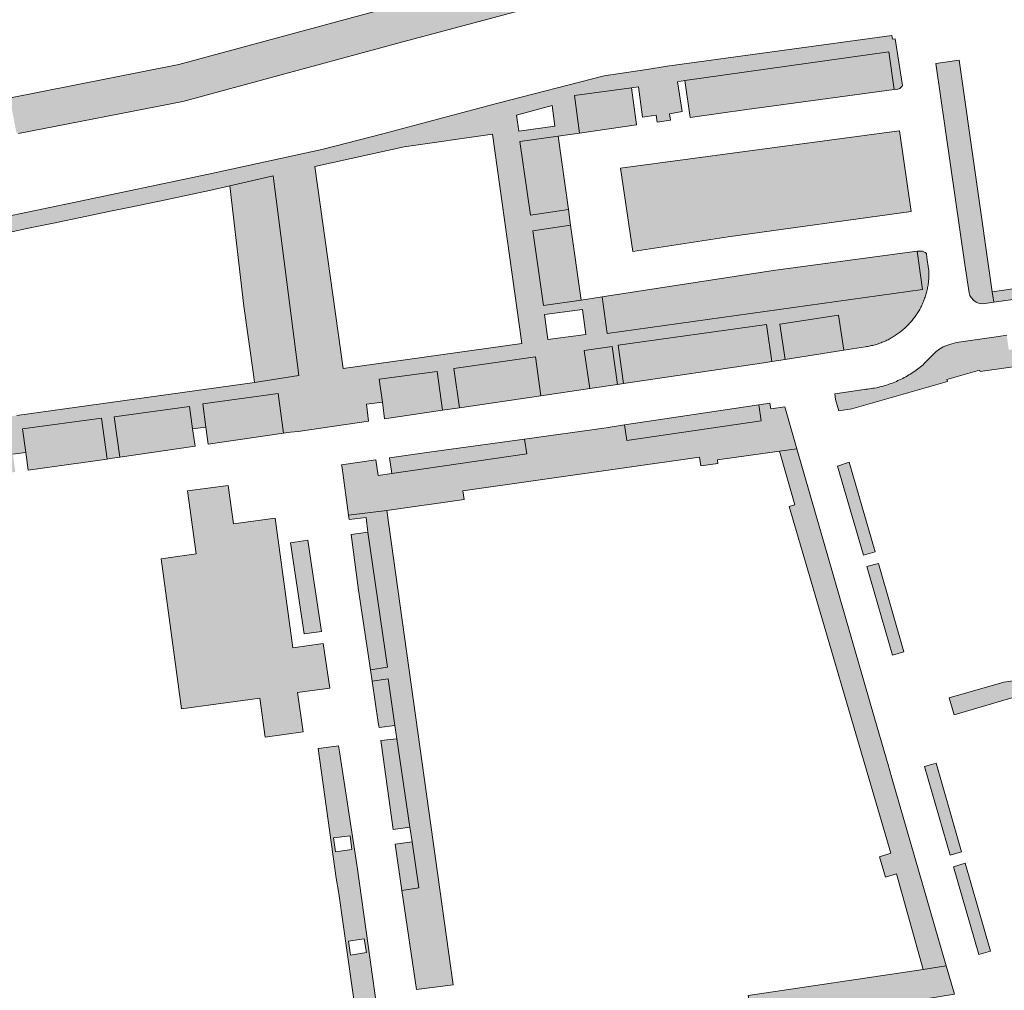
# Model space of a CAD drawing. Extents: x 97094 to 109644, y 463509 to 471969.
# Tile 119 of 256: x 103354 to 103486, y 468235 to 468366. Entities that reach past the tile are written whole.
import ezdxf

# ---------------------------------------------------------------- set-up
doc = ezdxf.new("R2010")
doc.units = 0
doc.layers.add('109 Onkruidbestrijding elementen', color=6, linetype='Continuous', lineweight=20, true_color=0xff00ff)

msp = doc.modelspace()

# ---------------------------------------------------------------- hatches: boundary and pattern name
at = {"layer": '109 Onkruidbestrijding elementen', "true_color": 0xff00ff}
for points in [[(103351.84, 468355.21), (103351.85, 468355.21), (103351.86, 468355.2), (103351.87, 468355.2), (103351.88, 468355.2), (103351.88, 468355.2), (103351.89, 468355.2), (103351.9, 468355.19), (103351.91, 468355.19), (103351.92, 468355.19), (103351.93, 468355.18), (103351.94, 468355.18), (103351.95, 468355.18), (103351.96, 468355.17), (103351.96, 468355.17), (103351.97, 468355.17), (103351.98, 468355.16), (103351.99, 468355.16), (103352, 468355.16), (103352.01, 468355.15), (103352.02, 468355.15), (103352.02, 468355.14), (103352.03, 468355.14), (103352.04, 468355.13), (103352.05, 468355.13), (103352.06, 468355.12), (103352.06, 468355.12), (103352.07, 468355.11), (103352.08, 468355.11), (103352.09, 468355.1), (103352.09, 468355.09), (103352.1, 468355.09), (103352.11, 468355.08), (103352.12, 468355.08), (103352.12, 468355.07), (103352.13, 468355.06), (103352.14, 468355.06), (103352.14, 468355.05), (103352.15, 468355.04), (103352.16, 468355.04), (103352.16, 468355.03), (103352.17, 468355.02), (103352.18, 468355.02), (103352.18, 468355.01), (103352.19, 468355), (103352.19, 468354.99), (103352.2, 468354.99), (103352.21, 468354.98), (103352.21, 468354.97), (103352.22, 468354.96), (103352.22, 468354.96), (103352.23, 468354.95), (103352.23, 468354.94), (103352.24, 468354.93), (103352.24, 468354.92), (103352.25, 468354.91), (103352.25, 468354.91), (103352.25, 468354.9), (103352.26, 468354.89), (103352.26, 468354.88), (103352.27, 468354.87), (103352.27, 468354.86), (103352.27, 468354.85), (103352.28, 468354.85), (103352.28, 468354.84), (103352.28, 468354.83), (103352.29, 468354.82), (103352.29, 468354.81), (103352.29, 468354.8), (103352.29, 468354.79), (103352.3, 468354.78), (103352.3, 468354.77), (103352.3, 468354.76), (103352.3, 468354.76), (103353.06, 468350.77), (103353.07, 468350.74), (103353.07, 468350.72), (103353.09, 468350.7), (103353.1, 468350.67), (103353.11, 468350.65), (103353.13, 468350.63), (103353.15, 468350.61), (103353.16, 468350.59), (103353.18, 468350.57), (103353.21, 468350.56), (103353.23, 468350.54), (103353.25, 468350.53), (103353.28, 468350.52), (103353.3, 468350.52), (103353.33, 468350.51), (103353.36, 468350.51), (103375.5, 468354.8), (103404.62, 468362.69), (103435.38, 468370.97), (103434.15, 468375.13), (103434.18, 468375.5), (103434.23, 468375.67), (103434.29, 468375.8), (103433.89, 468375.69), (103401.64, 468367), (103374.97, 468359.78), (103351.84, 468355.21)], [(103443.75, 468352.67), (103451.41, 468353.75), (103471.23, 468356.42), (103470.52, 468361.47), (103443.06, 468357.61), (103443.75, 468352.67)], [(103484.61, 468327.8), (103484.41, 468329.2), (103479.97, 468360.39), (103476.83, 468359.94), (103480.74, 468332.89), (103481.29, 468329.06), (103481.41, 468328.71), (103481.57, 468328.44), (103481.93, 468328.03), (103482.24, 468327.82), (103482.55, 468327.69), (103482.82, 468327.61), (103483.15, 468327.6), (103484.61, 468327.8)], [(103428.87, 468350.56), (103436.52, 468351.65), (103435.85, 468356.63), (103428.19, 468355.61), (103428.87, 468350.56)], [(103426.01, 468350.16), (103420.85, 468349.41), (103422.27, 468339.53), (103427.38, 468340.27), (103426.01, 468350.16)], [(103471.93, 468350.87), (103471.89, 468350.86), (103434.4, 468345.83), (103436.03, 468334.62), (103448.88, 468336.59), (103473.49, 468340.03), (103471.93, 468350.87)], [(103391.1, 468317.93), (103387.65, 468344.8), (103381.79, 468343.45), (103383.71, 468327.29), (103384.99, 468318.09), (103385.13, 468317.01), (103391.1, 468317.93)], [(103484.41, 468329.2), (103484.61, 468327.8), (103499.18, 468329.85), (103512.86, 468331.79), (103512.75, 468332.59), (103519.71, 468333.55), (103519.82, 468332.78), (103539.21, 468335.54), (103542.31, 468335.98), (103556.14, 468337.94), (103559.63, 468338.43), (103559.52, 468339.21), (103565.08, 468339.97), (103565.18, 468339.21), (103590.85, 468342.81), (103590.75, 468343.56), (103591.46, 468343.66), (103591.36, 468344.41), (103587.26, 468343.81), (103581.02, 468342.92), (103571.37, 468341.55), (103571.4, 468341.32), (103565.31, 468340.46), (103565.27, 468340.74), (103559.19, 468339.9), (103559.2, 468339.85), (103550.06, 468338.53), (103550.05, 468338.62), (103549.99, 468339.1), (103544.41, 468338.34), (103539.1, 468337.61), (103533.86, 468336.9), (103528.37, 468336.15), (103528.44, 468335.61), (103528.46, 468335.47), (103519.4, 468334.21), (103519.39, 468334.35), (103512.55, 468333.39), (103512.57, 468333.25), (103506.14, 468332.32), (103484.41, 468329.2)], [(103427.68, 468338.16), (103422.57, 468337.41), (103424.04, 468327.34), (103429.08, 468328.08), (103427.68, 468338.16)], [(103474.31, 468334.65), (103454.93, 468332.05), (103431.9, 468328.51), (103432.59, 468323.6), (103475.02, 468329.52), (103474.31, 468334.65)], [(103434.8, 468316.87), (103453.67, 468319.65), (103454.74, 468319.82), (103454.05, 468324.79), (103434.09, 468322.02), (103434.8, 468316.87)], [(103464.46, 468321.34), (103463.72, 468326.08), (103455.81, 468324.86), (103456.54, 468320.09), (103464.46, 468321.34)], [(103485.27, 468323.19), (103479.62, 468322.39), (103478.64, 468322.12), (103477.79, 468321.79), (103477.36, 468321.55), (103476.88, 468321.18), (103476.07, 468320.36), (103475.75, 468320.04), (103475.45, 468319.72), (103475.27, 468319.56), (103475.1, 468319.4), (103474.92, 468319.25), (103474.74, 468319.1), (103474.55, 468318.95), (103474.36, 468318.81), (103474.17, 468318.67), (103473.98, 468318.53), (103473.79, 468318.4), (103473.59, 468318.27), (103473.39, 468318.14), (103473.19, 468318.02), (103472.99, 468317.9), (103472.78, 468317.78), (103472.58, 468317.67), (103472.37, 468317.56), (103472.16, 468317.45), (103471.95, 468317.35), (103471.73, 468317.25), (103471.52, 468317.15), (103471.3, 468317.06), (103471.08, 468316.97), (103470.86, 468316.89), (103470.64, 468316.81), (103470.41, 468316.73), (103470.19, 468316.66), (103469.96, 468316.59), (103469.74, 468316.53), (103469.51, 468316.46), (103469.28, 468316.41), (103469.05, 468316.35), (103468.82, 468316.3), (103468.59, 468316.26), (103468.36, 468316.22), (103468.12, 468316.18), (103467.89, 468316.15), (103467.66, 468316.12), (103467.42, 468316.09), (103467.19, 468316.07), (103463.23, 468315.48), (103463.34, 468314.7), (103463.78, 468313.21), (103465.53, 468313.46), (103478.39, 468317.16), (103478.32, 468317.4), (103482.72, 468318.67), (103482.78, 468318.47), (103494.53, 468320.12), (103494.2, 468322.45), (103486.65, 468321.38), (103486.36, 468323.35), (103485.27, 468323.19)], [(103430.26, 468316.2), (103434, 468316.75), (103433.25, 468321.84), (103429.51, 468321.29), (103430.26, 468316.2)], [(103423.67, 468315.22), (103422.93, 468320.46), (103411.95, 468318.9), (103412.7, 468313.61), (103423.67, 468315.22)], [(103410.41, 468313.27), (103409.7, 468318.5), (103401.92, 468317.44), (103402.34, 468314.35), (103402.64, 468312.12), (103410.41, 468313.27)], [(103389.04, 468310.17), (103388.31, 468315.53), (103378.16, 468314.14), (103378.59, 468310.99), (103378.91, 468308.69), (103389.04, 468310.17)], [(103456.48, 468313.71), (103454.62, 468313.44), (103454.5, 468314.22), (103453.02, 468314), (103453.33, 468311.84), (103435.24, 468309.22), (103434.94, 468311.29), (103432.44, 468310.91), (103421.47, 468309.4), (103421.76, 468307.39), (103403.62, 468304.76), (103401.76, 468304.49), (103401.46, 468306.58), (103396.83, 468305.91), (103396.94, 468305.53), (103397.78, 468299.16), (103402.96, 468299.78), (103413.34, 468301.27), (103413.15, 468302.45), (103445, 468306.96), (103445.22, 468305.8), (103447.47, 468306.09), (103447.46, 468306.6), (103455.78, 468307.76), (103458.1, 468308.09), (103456.48, 468313.71)], [(103376.81, 468310.76), (103376.4, 468313.79), (103366.23, 468312.38), (103366.99, 468306.95), (103377.14, 468308.43), (103376.81, 468310.76)], [(103434.94, 468311.29), (103435.24, 468309.22), (103453.33, 468311.84), (103453.02, 468314), (103434.94, 468311.29)], [(103354.34, 468307.59), (103354.66, 468305.21), (103365.31, 468306.7), (103364.55, 468312.21), (103353.9, 468310.75), (103354.34, 468307.59)], [(103403.62, 468304.76), (103421.76, 468307.39), (103421.47, 468309.4), (103408.63, 468307.62), (103403.32, 468306.85), (103403.62, 468304.76)], [(103475.12, 468238.04), (103478.22, 468238.52), (103470.87, 468263.94), (103470.4, 468265.55), (103468.62, 468271.73), (103459.09, 468304.69), (103458.87, 468305.44), (103458.1, 468308.09), (103455.78, 468307.76), (103457.84, 468300.55), (103457.07, 468300.3), (103470.78, 468253.67), (103469.24, 468253.21), (103470.07, 468250.47), (103471.53, 468250.89), (103475.12, 468238.04)], [(103468.65, 468294.22), (103465.16, 468306.27), (103463.61, 468305.73), (103467.1, 468293.77), (103468.65, 468294.22)], [(103394.38, 468281.87), (103390.29, 468281.31), (103387.91, 468298.74), (103382.32, 468297.98), (103381.61, 468303.16), (103376.13, 468302.43), (103377.28, 468293.95), (103372.57, 468293.3), (103375.33, 468273.08), (103384.54, 468274.34), (103385.83, 468274.52), (103386.55, 468269.29), (103391.66, 468269.99), (103390.94, 468275.3), (103395.26, 468275.89), (103394.38, 468281.87)], [(103404.95, 468248.68), (103404.95, 468248.66), (103406.93, 468235.33), (103411.85, 468235.98), (103402.96, 468299.78), (103397.78, 468299.16), (103397.85, 468298.57), (103400.15, 468298.86), (103400.4, 468296.87), (103403.04, 468278.69), (103400.73, 468278.35), (103400.96, 468276.83), (103403.1, 468277.15), (103404.03, 468270.84), (103404.29, 468269.08), (103406.05, 468257.16), (103406.34, 468255.21), (103407.25, 468249.02), (103404.95, 468248.68)], [(103392.31, 468295.79), (103389.99, 468295.44), (103391.83, 468283.17), (103394.13, 468283.52), (103392.95, 468291.54), (103392.31, 468295.79)], [(103398.12, 468296.54), (103399.11, 468289.07), (103400.73, 468278.35), (103403.04, 468278.69), (103400.4, 468296.87), (103398.12, 468296.54)], [(103467.55, 468292.23), (103470.98, 468280.32), (103472.52, 468280.78), (103469.09, 468292.67), (103467.55, 468292.23)], [(103496.36, 468278.15), (103485.99, 468276.68), (103478.6, 468274.59), (103479.29, 468272.31), (103487.35, 468274.69), (103487.19, 468275.23), (103498.41, 468276.83), (103499.54, 468276.98), (103501.92, 468277.33), (103501.66, 468278.9), (103496.36, 468278.15)], [(103400.96, 468276.83), (103401.79, 468271.26), (103401.9, 468270.59), (103404.03, 468270.84), (103403.1, 468277.15), (103400.96, 468276.83)], [(103406.05, 468257.16), (103404.29, 468269.08), (103402.14, 468268.83), (103402.23, 468268.21), (103403.81, 468256.86), (103406.05, 468257.16)], [(103476.87, 468265.77), (103475.32, 468265.33), (103478.75, 468253.4), (103480.29, 468253.86), (103476.87, 468265.77)], [(103406.34, 468255.21), (103404.08, 468254.91), (103404.95, 468248.68), (103407.25, 468249.02), (103406.34, 468255.21)], [(103480.75, 468252.32), (103479.2, 468251.86), (103482.62, 468240.03), (103484.17, 468240.48), (103480.75, 468252.32)], [(103457.4, 468232.09), (103459.16, 468231.78), (103466.71, 468232.83), (103475.2, 468234.03), (103479.32, 468234.71), (103478.22, 468238.52), (103475.12, 468238.04), (103451.55, 468234.54), (103452.16, 468231.34), (103457.4, 468232.09)]]:
    msp.add_hatch(color=6, dxfattribs=at).paths.add_polyline_path(points)
h = msp.add_hatch(color=6, dxfattribs=at)
h.paths.add_polyline_path([(103354.95, 468337.81), (103357.88, 468338.41), (103362.58, 468339.4), (103365.52, 468340.01), (103368.46, 468340.61), (103373.18, 468341.6), (103376.12, 468342.21), (103379.07, 468342.82), (103381.79, 468343.45), (103387.65, 468344.8), (103391.1, 468317.93), (103385.13, 468317.01), (103353.16, 468312.56), (103347.52, 468311.75), (103341.15, 468310.88), (103342.05, 468304.25), (103347.99, 468305.09), (103348.12, 468304.55), (103348.94, 468304.65), (103348.98, 468304.39), (103351.41, 468304.76), (103352.95, 468304.97), (103352.62, 468307.35), (103354.34, 468307.59), (103353.9, 468310.75), (103364.55, 468312.21), (103365.31, 468306.7), (103365.73, 468306.76), (103366.99, 468306.95), (103366.23, 468312.38), (103376.4, 468313.79), (103376.81, 468310.76), (103378.59, 468310.99), (103378.16, 468314.14), (103388.31, 468315.53), (103389.04, 468310.17), (103389.96, 468310.31), (103390.99, 468310.4), (103400.49, 468311.8), (103400.2, 468314.08), (103402.34, 468314.35), (103401.92, 468317.44), (103409.7, 468318.5), (103410.41, 468313.27), (103412.7, 468313.61), (103411.95, 468318.9), (103422.93, 468320.46), (103423.67, 468315.22), (103430.26, 468316.2), (103429.51, 468321.29), (103433.25, 468321.84), (103434, 468316.75), (103434.8, 468316.87), (103434.09, 468322.02), (103454.05, 468324.79), (103454.74, 468319.82), (103456.54, 468320.09), (103455.81, 468324.86), (103463.72, 468326.08), (103464.46, 468321.34), (103467.35, 468321.81), (103467.51, 468321.83), (103467.68, 468321.86), (103467.84, 468321.89), (103468.01, 468321.92), (103468.17, 468321.96), (103468.34, 468322), (103468.5, 468322.04), (103468.66, 468322.09), (103468.82, 468322.13), (103468.99, 468322.18), (103469.14, 468322.24), (103469.3, 468322.29), (103469.46, 468322.35), (103469.62, 468322.41), (103469.77, 468322.48), (103469.93, 468322.54), (103470.08, 468322.61), (103470.24, 468322.68), (103470.39, 468322.76), (103470.54, 468322.84), (103470.68, 468322.92), (103470.83, 468323), (103470.98, 468323.08), (103471.12, 468323.17), (103471.26, 468323.26), (103471.41, 468323.35), (103471.54, 468323.44), (103471.68, 468323.54), (103471.82, 468323.64), (103471.95, 468323.74), (103472.09, 468323.84), (103472.22, 468323.95), (103472.35, 468324.06), (103472.47, 468324.17), (103472.6, 468324.28), (103472.72, 468324.39), (103472.84, 468324.5), (103472.96, 468324.62), (103473.07, 468324.73), (103473.19, 468324.85), (103473.3, 468324.97), (103473.41, 468325.09), (103473.52, 468325.22), (103473.63, 468325.34), (103473.73, 468325.47), (103473.83, 468325.6), (103473.93, 468325.73), (103474.03, 468325.87), (103474.12, 468326), (103474.22, 468326.14), (103474.31, 468326.27), (103474.4, 468326.41), (103474.48, 468326.55), (103474.57, 468326.69), (103474.65, 468326.84), (103474.73, 468326.98), (103474.8, 468327.13), (103474.88, 468327.28), (103474.95, 468327.42), (103475.02, 468327.57), (103475.08, 468327.72), (103475.15, 468327.88), (103475.21, 468328.03), (103475.27, 468328.18), (103475.32, 468328.34), (103475.38, 468328.49), (103475.43, 468328.65), (103475.48, 468328.81), (103475.52, 468328.97), (103475.57, 468329.13), (103475.61, 468329.28), (103475.65, 468329.45), (103475.68, 468329.61), (103475.71, 468329.77), (103475.74, 468329.93), (103475.77, 468330.09), (103475.79, 468330.26), (103475.82, 468330.42), (103475.83, 468330.58), (103475.85, 468330.75), (103475.86, 468330.91), (103475.87, 468331.07), (103475.88, 468331.24), (103475.89, 468331.4), (103475.89, 468331.57), (103475.89, 468331.73), (103475.89, 468331.9), (103475.88, 468332.06), (103475.85, 468332.3), (103475.62, 468333.8), (103475.55, 468334.36), (103475.39, 468334.48), (103475.21, 468334.58), (103475.01, 468334.65), (103474.81, 468334.69), (103474.6, 468334.69), (103474.4, 468334.66), (103474.31, 468334.65), (103475.02, 468329.52), (103432.59, 468323.6), (103431.9, 468328.51), (103429.08, 468328.08), (103424.04, 468327.34), (103422.57, 468337.41), (103427.68, 468338.16), (103427.38, 468340.27), (103422.27, 468339.53), (103420.85, 468349.41), (103426.01, 468350.16), (103428.87, 468350.56), (103428.19, 468355.61), (103435.85, 468356.63), (103436.8, 468356.76), (103437.36, 468352.71), (103439.17, 468352.96), (103439.3, 468352.04), (103441.1, 468352.29), (103440.96, 468353.16), (103442.69, 468353.44), (103442.06, 468357.47), (103443.06, 468357.61), (103470.52, 468361.47), (103471.23, 468356.42), (103471.4, 468356.45), (103471.55, 468356.44), (103471.69, 468356.46), (103471.83, 468356.5), (103471.96, 468356.56), (103472.08, 468356.64), (103472.18, 468356.73), (103472.27, 468356.85), (103472.34, 468356.97), (103471.34, 468363.25), (103470.97, 468363.19), (103470.9, 468363.69), (103440.68, 468359.54), (103437.92, 468359.12), (103432.17, 468358.26), (103417.87, 468354.6), (103402.41, 468350.47), (103394.18, 468348.36), (103378.96, 468345.03), (103360.61, 468341.17), (103348.54, 468338.68), (103339.31, 468337.46), (103337.8, 468337.24), (103338.09, 468335.12), (103343.96, 468335.94), (103349.39, 468336.71), (103352.02, 468337.2), (103354.95, 468337.81)])
h.paths.add_polyline_path([(103393.24, 468346.08), (103405.26, 468348.72), (103417.16, 468350.4), (103421.13, 468322.26), (103397.08, 468318.87), (103393.24, 468346.08)])
h.paths.add_polyline_path([(103425.17, 468354.26), (103425.54, 468351.47), (103420.7, 468350.82), (103420.38, 468352.99), (103425.17, 468354.26)])
h.paths.add_polyline_path([(103424.16, 468326.16), (103429.28, 468326.84), (103429.73, 468323.46), (103424.61, 468322.78), (103424.16, 468326.16)])
h = msp.add_hatch(color=6, dxfattribs=at)
h.paths.add_polyline_path([(103407.61, 468172.22), (103409.78, 468172.59), (103406.59, 468197.67), (103406.15, 468201.12), (103405.27, 468208.05), (103401.9, 468230.67), (103398.97, 468251.84), (103396.57, 468267.3), (103396.44, 468268.12), (103394.11, 468267.81), (103393.72, 468267.76), (103396.14, 468250.33), (103396.43, 468248.52), (103396.47, 468248.25), (103399.98, 468223.5), (103403.55, 468198.94), (103403.99, 468195.93), (103407.16, 468172.15), (103407.61, 468172.22)])
h.paths.add_polyline_path([(103397.78, 468241.84), (103399.91, 468242.17), (103400.2, 468240.3), (103398.07, 468239.97), (103397.78, 468241.84)])
h.paths.add_polyline_path([(103405.64, 468186.31), (103407.7, 468186.66), (103408.05, 468184.61), (103405.99, 468184.27), (103405.64, 468186.31)])
h.paths.add_polyline_path([(103403.67, 468200.09), (103405.93, 468200.41), (103406.2, 468198.55), (103403.93, 468198.23), (103403.67, 468200.09)])
h.paths.add_polyline_path([(103399.78, 468227.77), (103401.88, 468228.09), (103402.15, 468226.35), (103400.04, 468226.03), (103399.78, 468227.77)])
h.paths.add_polyline_path([(103401.66, 468213.94), (103403.89, 468214.29), (103404.19, 468212.39), (103401.96, 468212.04), (103401.66, 468213.94)])
h.paths.add_polyline_path([(103395.78, 468255.74), (103397.99, 468256.02), (103398.23, 468254.16), (103396.02, 468253.88), (103395.78, 468255.74)])

# ---------------------------------------------------------------- linework, layer by layer
at = {"layer": '109 Onkruidbestrijding elementen', "color": 3, "true_color": 0x00ff00}
for points in [[(103353.36, 468350.51), (103375.5, 468354.8), (103404.62, 468362.69), (103435.38, 468370.97), (103434.15, 468375.13), (103434.18, 468375.5), (103434.23, 468375.67), (103434.29, 468375.8), (103433.89, 468375.69), (103401.64, 468367), (103374.97, 468359.78), (103351.84, 468355.21)], [(103352.62, 468307.35), (103354.34, 468307.59), (103353.9, 468310.75), (103364.55, 468312.21), (103365.31, 468306.7), (103365.73, 468306.76), (103366.99, 468306.95), (103366.23, 468312.38), (103376.4, 468313.79), (103376.81, 468310.76), (103378.59, 468310.99), (103378.16, 468314.14), (103388.31, 468315.53), (103389.04, 468310.17), (103389.96, 468310.31), (103390.99, 468310.4), (103400.49, 468311.8), (103400.2, 468314.08), (103402.34, 468314.35), (103401.92, 468317.44), (103409.7, 468318.5), (103410.41, 468313.27), (103412.7, 468313.61), (103411.95, 468318.9), (103422.93, 468320.46), (103423.67, 468315.22), (103430.26, 468316.2), (103429.51, 468321.29), (103433.25, 468321.84), (103434, 468316.75), (103434.8, 468316.87), (103434.09, 468322.02), (103454.05, 468324.79), (103454.74, 468319.82), (103456.54, 468320.09), (103455.81, 468324.86), (103463.72, 468326.08), (103464.46, 468321.34), (103467.35, 468321.81), (103467.51, 468321.83), (103467.68, 468321.86), (103467.84, 468321.89), (103468.01, 468321.92), (103468.17, 468321.96), (103468.34, 468322), (103468.5, 468322.04), (103468.66, 468322.09), (103468.82, 468322.13), (103468.99, 468322.18), (103469.14, 468322.24), (103469.3, 468322.29), (103469.46, 468322.35), (103469.62, 468322.41), (103469.77, 468322.48), (103469.93, 468322.54), (103470.08, 468322.61), (103470.24, 468322.68), (103470.39, 468322.76), (103470.54, 468322.84), (103470.68, 468322.92), (103470.83, 468323), (103470.98, 468323.08), (103471.12, 468323.17), (103471.26, 468323.26), (103471.41, 468323.35), (103471.54, 468323.44), (103471.68, 468323.54), (103471.82, 468323.64), (103471.95, 468323.74), (103472.09, 468323.84), (103472.22, 468323.95), (103472.35, 468324.06), (103472.47, 468324.17), (103472.6, 468324.28), (103472.72, 468324.39), (103472.84, 468324.5), (103472.96, 468324.62), (103473.07, 468324.73), (103473.19, 468324.85), (103473.3, 468324.97), (103473.41, 468325.09), (103473.52, 468325.22), (103473.63, 468325.34), (103473.73, 468325.47), (103473.83, 468325.6), (103473.93, 468325.73), (103474.03, 468325.87), (103474.12, 468326), (103474.22, 468326.14), (103474.31, 468326.27), (103474.4, 468326.41), (103474.48, 468326.55), (103474.57, 468326.69), (103474.65, 468326.84), (103474.73, 468326.98), (103474.8, 468327.13), (103474.88, 468327.28), (103474.95, 468327.42), (103475.02, 468327.57), (103475.08, 468327.72), (103475.15, 468327.88), (103475.21, 468328.03), (103475.27, 468328.18), (103475.32, 468328.34), (103475.38, 468328.49), (103475.43, 468328.65), (103475.48, 468328.81), (103475.52, 468328.97), (103475.57, 468329.13), (103475.61, 468329.28), (103475.65, 468329.45), (103475.68, 468329.61), (103475.71, 468329.77), (103475.74, 468329.93), (103475.77, 468330.09), (103475.79, 468330.26), (103475.82, 468330.42), (103475.83, 468330.58), (103475.85, 468330.75), (103475.86, 468330.91), (103475.87, 468331.07), (103475.88, 468331.24), (103475.89, 468331.4), (103475.89, 468331.57), (103475.89, 468331.73), (103475.89, 468331.9), (103475.88, 468332.06), (103475.85, 468332.3), (103475.62, 468333.8), (103475.55, 468334.36), (103475.39, 468334.48), (103475.21, 468334.58), (103475.01, 468334.65), (103474.81, 468334.69), (103474.6, 468334.69), (103474.4, 468334.66), (103474.31, 468334.65), (103475.02, 468329.52), (103432.59, 468323.6), (103431.9, 468328.51), (103429.08, 468328.08), (103424.04, 468327.34), (103422.57, 468337.41), (103427.68, 468338.16), (103427.38, 468340.27), (103422.27, 468339.53), (103420.85, 468349.41), (103426.01, 468350.16), (103428.87, 468350.56), (103428.19, 468355.61), (103435.85, 468356.63), (103436.8, 468356.76), (103437.36, 468352.71), (103439.17, 468352.96), (103439.3, 468352.04), (103441.1, 468352.29), (103440.96, 468353.16), (103442.69, 468353.44), (103442.06, 468357.47), (103443.06, 468357.61), (103470.52, 468361.47), (103471.23, 468356.42), (103471.4, 468356.45), (103471.55, 468356.44), (103471.69, 468356.46), (103471.83, 468356.5), (103471.96, 468356.56), (103472.08, 468356.64), (103472.18, 468356.73), (103472.27, 468356.85), (103472.34, 468356.97), (103471.34, 468363.25), (103470.97, 468363.19), (103470.9, 468363.69), (103440.68, 468359.54), (103437.92, 468359.12), (103432.17, 468358.26), (103417.87, 468354.6), (103402.41, 468350.47), (103394.18, 468348.36), (103378.96, 468345.03), (103360.61, 468341.17), (103348.54, 468338.68)], [(103352.02, 468337.2), (103354.95, 468337.81), (103354.95, 468337.81), (103357.88, 468338.41), (103362.58, 468339.4), (103365.52, 468340.01), (103368.46, 468340.61), (103373.18, 468341.6), (103376.12, 468342.21), (103379.07, 468342.82), (103381.79, 468343.45), (103387.65, 468344.8), (103391.1, 468317.93), (103385.13, 468317.01), (103353.16, 468312.56)], [(103506.14, 468332.32), (103484.41, 468329.2), (103484.41, 468329.2), (103484.61, 468327.8), (103499.18, 468329.85)], [(103486.36, 468323.35), (103485.27, 468323.19), (103485.27, 468323.19), (103479.62, 468322.39), (103478.64, 468322.12), (103477.79, 468321.79), (103477.36, 468321.55), (103476.88, 468321.18), (103476.07, 468320.36), (103475.75, 468320.04), (103475.45, 468319.72), (103475.27, 468319.56), (103475.1, 468319.4), (103474.92, 468319.25), (103474.74, 468319.1), (103474.55, 468318.95), (103474.36, 468318.81), (103474.17, 468318.67), (103473.98, 468318.53), (103473.79, 468318.4), (103473.59, 468318.27), (103473.39, 468318.14), (103473.19, 468318.02), (103472.99, 468317.9), (103472.78, 468317.78), (103472.58, 468317.67), (103472.37, 468317.56), (103472.16, 468317.45), (103471.95, 468317.35), (103471.73, 468317.25), (103471.52, 468317.15), (103471.3, 468317.06), (103471.08, 468316.97), (103470.86, 468316.89), (103470.64, 468316.81), (103470.41, 468316.73), (103470.19, 468316.66), (103469.96, 468316.59), (103469.74, 468316.53), (103469.51, 468316.46), (103469.28, 468316.41), (103469.05, 468316.35), (103468.82, 468316.3), (103468.59, 468316.26), (103468.36, 468316.22), (103468.12, 468316.18), (103467.89, 468316.15), (103467.66, 468316.12), (103467.42, 468316.09), (103467.19, 468316.07), (103463.23, 468315.48), (103463.34, 468314.7), (103463.78, 468313.21), (103465.53, 468313.46), (103478.39, 468317.16), (103478.32, 468317.4), (103482.72, 468318.67), (103482.78, 468318.47), (103494.53, 468320.12)]]:
    msp.add_lwpolyline(points, dxfattribs=at)
for points in [[(103443.75, 468352.67), (103451.41, 468353.75), (103471.23, 468356.42), (103470.52, 468361.47), (103443.06, 468357.61), (103443.75, 468352.67)], [(103484.61, 468327.8), (103484.41, 468329.2), (103479.97, 468360.39), (103476.83, 468359.94), (103480.74, 468332.89), (103481.29, 468329.06), (103481.41, 468328.71), (103481.57, 468328.44), (103481.93, 468328.03), (103482.24, 468327.82), (103482.55, 468327.69), (103482.82, 468327.61), (103483.15, 468327.6), (103484.61, 468327.8)], [(103428.87, 468350.56), (103436.52, 468351.65), (103435.85, 468356.63), (103428.19, 468355.61), (103428.87, 468350.56)], [(103425.17, 468354.26), (103425.54, 468351.47), (103420.7, 468350.82), (103420.38, 468352.99), (103425.17, 468354.26)], [(103393.24, 468346.08), (103405.26, 468348.72), (103417.16, 468350.4), (103421.13, 468322.26), (103397.08, 468318.87), (103393.24, 468346.08)], [(103426.01, 468350.16), (103420.85, 468349.41), (103422.27, 468339.53), (103427.38, 468340.27), (103426.01, 468350.16)], [(103471.93, 468350.87), (103471.89, 468350.86), (103434.4, 468345.83), (103436.03, 468334.62), (103448.88, 468336.59), (103473.49, 468340.03), (103471.93, 468350.87)], [(103391.1, 468317.93), (103387.65, 468344.8), (103381.79, 468343.45), (103383.71, 468327.29), (103384.99, 468318.09), (103385.13, 468317.01), (103391.1, 468317.93)], [(103427.68, 468338.16), (103422.57, 468337.41), (103424.04, 468327.34), (103429.08, 468328.08), (103427.68, 468338.16)], [(103474.31, 468334.65), (103454.93, 468332.05), (103431.9, 468328.51), (103432.59, 468323.6), (103475.02, 468329.52), (103474.31, 468334.65)], [(103424.16, 468326.16), (103429.28, 468326.84), (103429.73, 468323.46), (103424.61, 468322.78), (103424.16, 468326.16)], [(103434.8, 468316.87), (103453.67, 468319.65), (103454.74, 468319.82), (103454.05, 468324.79), (103434.09, 468322.02), (103434.8, 468316.87)], [(103464.46, 468321.34), (103463.72, 468326.08), (103455.81, 468324.86), (103456.54, 468320.09), (103464.46, 468321.34)], [(103430.26, 468316.2), (103434, 468316.75), (103433.25, 468321.84), (103429.51, 468321.29), (103430.26, 468316.2)], [(103423.67, 468315.22), (103422.93, 468320.46), (103411.95, 468318.9), (103412.7, 468313.61), (103423.67, 468315.22)], [(103410.41, 468313.27), (103409.7, 468318.5), (103401.92, 468317.44), (103402.34, 468314.35), (103402.64, 468312.12), (103410.41, 468313.27)], [(103389.04, 468310.17), (103388.31, 468315.53), (103378.16, 468314.14), (103378.59, 468310.99), (103378.91, 468308.69), (103389.04, 468310.17)], [(103456.48, 468313.71), (103454.62, 468313.44), (103454.5, 468314.22), (103453.02, 468314), (103453.33, 468311.84), (103435.24, 468309.22), (103434.94, 468311.29), (103432.44, 468310.91), (103421.47, 468309.4), (103421.76, 468307.39), (103403.62, 468304.76), (103401.76, 468304.49), (103401.46, 468306.58), (103396.83, 468305.91), (103396.94, 468305.53), (103397.78, 468299.16), (103402.96, 468299.78), (103413.34, 468301.27), (103413.15, 468302.45), (103445, 468306.96), (103445.22, 468305.8), (103447.47, 468306.09), (103447.46, 468306.6), (103455.78, 468307.76), (103458.1, 468308.09), (103456.48, 468313.71)], [(103376.81, 468310.76), (103376.4, 468313.79), (103366.23, 468312.38), (103366.99, 468306.95), (103377.14, 468308.43), (103376.81, 468310.76)], [(103434.94, 468311.29), (103435.24, 468309.22), (103453.33, 468311.84), (103453.02, 468314), (103434.94, 468311.29)], [(103354.34, 468307.59), (103354.66, 468305.21), (103365.31, 468306.7), (103364.55, 468312.21), (103353.9, 468310.75), (103354.34, 468307.59)], [(103403.62, 468304.76), (103421.76, 468307.39), (103421.47, 468309.4), (103408.63, 468307.62), (103403.32, 468306.85), (103403.62, 468304.76)], [(103475.12, 468238.04), (103478.22, 468238.52), (103470.87, 468263.94), (103470.4, 468265.55), (103468.62, 468271.73), (103459.09, 468304.69), (103458.87, 468305.44), (103458.1, 468308.09), (103455.78, 468307.76), (103457.84, 468300.55), (103457.07, 468300.3), (103470.78, 468253.67), (103469.24, 468253.21), (103470.07, 468250.47), (103471.53, 468250.89), (103475.12, 468238.04)], [(103468.65, 468294.22), (103465.16, 468306.27), (103463.61, 468305.73), (103467.1, 468293.77), (103468.65, 468294.22)], [(103394.38, 468281.87), (103390.29, 468281.31), (103387.91, 468298.74), (103382.32, 468297.98), (103381.61, 468303.16), (103376.13, 468302.43), (103377.28, 468293.95), (103372.57, 468293.3), (103375.33, 468273.08), (103384.54, 468274.34), (103385.83, 468274.52), (103386.55, 468269.29), (103391.66, 468269.99), (103390.94, 468275.3), (103395.26, 468275.89), (103394.38, 468281.87)], [(103404.95, 468248.68), (103404.95, 468248.66), (103406.93, 468235.33), (103411.85, 468235.98), (103402.96, 468299.78), (103397.78, 468299.16), (103397.85, 468298.57), (103400.15, 468298.86), (103400.4, 468296.87), (103403.04, 468278.69), (103400.73, 468278.35), (103400.96, 468276.83), (103403.1, 468277.15), (103404.03, 468270.84), (103404.29, 468269.08), (103406.05, 468257.16), (103406.34, 468255.21), (103407.25, 468249.02), (103404.95, 468248.68)], [(103392.31, 468295.79), (103389.99, 468295.44), (103391.83, 468283.17), (103394.13, 468283.52), (103392.95, 468291.54), (103392.31, 468295.79)], [(103398.12, 468296.54), (103399.11, 468289.07), (103400.73, 468278.35), (103403.04, 468278.69), (103400.4, 468296.87), (103398.12, 468296.54)], [(103467.55, 468292.23), (103470.98, 468280.32), (103472.52, 468280.78), (103469.09, 468292.67), (103467.55, 468292.23)], [(103496.36, 468278.15), (103485.99, 468276.68), (103478.6, 468274.59), (103479.29, 468272.31), (103487.35, 468274.69), (103487.19, 468275.23), (103498.41, 468276.83), (103499.54, 468276.98), (103501.92, 468277.33), (103501.66, 468278.9), (103496.36, 468278.15)], [(103400.96, 468276.83), (103401.79, 468271.26), (103401.9, 468270.59), (103404.03, 468270.84), (103403.1, 468277.15), (103400.96, 468276.83)], [(103407.61, 468172.22), (103409.78, 468172.59), (103406.59, 468197.67), (103406.15, 468201.12), (103405.27, 468208.05), (103401.9, 468230.67), (103398.97, 468251.84), (103396.57, 468267.3), (103396.44, 468268.12), (103394.11, 468267.81), (103393.72, 468267.76), (103396.14, 468250.33), (103396.43, 468248.52), (103396.47, 468248.25), (103399.98, 468223.5), (103403.55, 468198.94), (103403.99, 468195.93), (103407.16, 468172.15), (103407.61, 468172.22)], [(103406.05, 468257.16), (103404.29, 468269.08), (103402.14, 468268.83), (103402.23, 468268.21), (103403.81, 468256.86), (103406.05, 468257.16)], [(103476.87, 468265.77), (103475.32, 468265.33), (103478.75, 468253.4), (103480.29, 468253.86), (103476.87, 468265.77)], [(103395.78, 468255.74), (103397.99, 468256.02), (103398.23, 468254.16), (103396.02, 468253.88), (103395.78, 468255.74)], [(103406.34, 468255.21), (103404.08, 468254.91), (103404.95, 468248.68), (103407.25, 468249.02), (103406.34, 468255.21)], [(103480.75, 468252.32), (103479.2, 468251.86), (103482.62, 468240.03), (103484.17, 468240.48), (103480.75, 468252.32)], [(103397.78, 468241.84), (103399.91, 468242.17), (103400.2, 468240.3), (103398.07, 468239.97), (103397.78, 468241.84)], [(103457.4, 468232.09), (103459.16, 468231.78), (103466.71, 468232.83), (103475.2, 468234.03), (103479.32, 468234.71), (103478.22, 468238.52), (103475.12, 468238.04), (103451.55, 468234.54), (103452.16, 468231.34), (103457.4, 468232.09)]]:
    msp.add_lwpolyline(points, close=True, dxfattribs=at)

doc.saveas('drawing.dxf')
